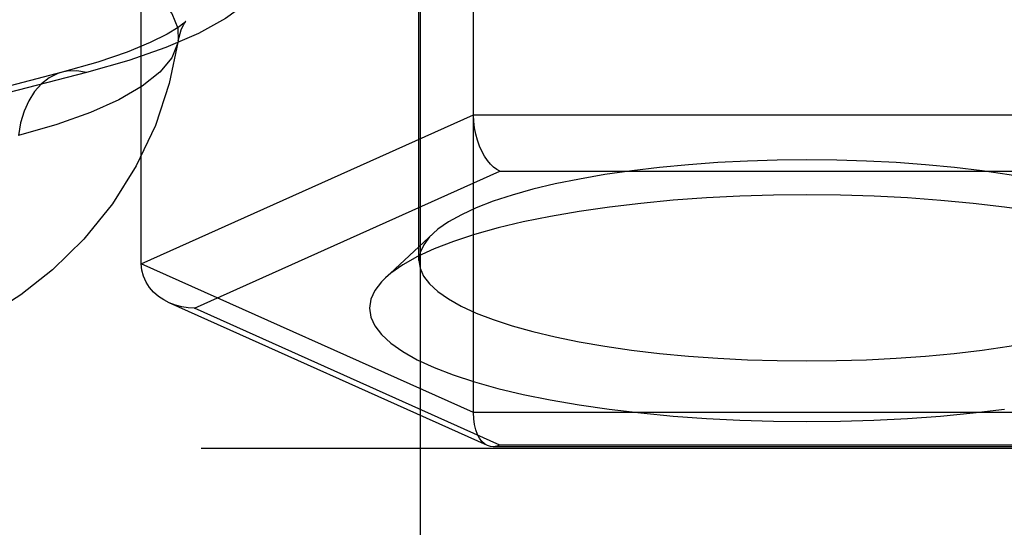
# Model space of a CAD drawing. Header units: inches. Extents: x 0 to 179, y 0 to 116.
# Tile 138 of 234: x 34.041 to 34.676, y 82.196 to 82.523. Entities that reach past the tile are written whole.
import ezdxf

# ---------------------------------------------------------------- set-up
doc = ezdxf.new("R2010")
doc.units = ezdxf.units.IN
doc.header["$LTSCALE"] = 9.842105
doc.header["$MEASUREMENT"] = 0
doc.linetypes.add('HIDDEN', pattern=[0.2, 0.1, -0.1])
doc.layers.add('DEFAULT_2', color=8, linetype='HIDDEN')

msp = doc.modelspace()

# ---------------------------------------------------------------- linework, layer by layer
at = {"layer": 'DEFAULT_2', "color": 8, "linetype": 'HIDDEN'}
for p, q in [((34.29946, 81.84137), (34.29946, 82.96184)), ((34.33357, 82.27031), (34.33357, 82.77579)), ((34.29846, 82.36832), (34.29846, 82.73022)), ((34.11966, 82.3662), (34.11966, 82.68023)), ((34.0687, 82.48954), (33.83575, 82.42924)), ((34.08436, 82.4894), (33.85141, 82.42911)), ((34.11966, 82.3662), (34.33357, 82.46209)), ((34.33357, 82.46209), (34.76138, 82.46209)), ((32.96546, 82.45168), (37.11096, 82.45168)), ((34.15388, 82.33757), (34.35068, 82.42579)), ((34.35068, 82.42579), (34.74427, 82.42579)), ((34.3076, 82.38566), (34.27693, 82.35711)), ((34.33357, 82.27031), (34.11966, 82.3662)), ((32.96546, 82.35122), (37.11096, 82.35122)), ((34.34259, 82.24912), (34.13772, 82.34096)), ((34.35068, 82.24935), (34.15388, 82.33757)), ((32.93246, 82.27406), (37.11096, 82.27406)), ((34.76138, 82.27031), (34.33357, 82.27031)), ((34.74869, 82.24834), (34.34626, 82.24834)), ((34.74427, 82.24935), (34.35068, 82.24935)), ((37.11096, 82.24715), (32.93246, 82.24715))]:
    msp.add_line(p, q, dxfattribs=at)
for points in [[(34.02161, 82.65414), (34.05425, 82.64788), (34.08436, 82.64082), (34.11164, 82.63302), (34.13585, 82.62458), (34.15672, 82.61555), (34.17409, 82.60604), (34.18775, 82.59614), (34.19762, 82.58594), (34.20354, 82.57553), (34.20552, 82.56503), (34.20348, 82.55453), (34.1975, 82.54412), (34.18758, 82.53393), (34.17387, 82.52404), (34.15641, 82.51452), (34.1355, 82.50551), (34.11153, 82.49715), (34.08436, 82.4894)], [(33.54311, 82.57751), (33.57047, 82.58388), (33.60026, 82.58948), (33.63215, 82.59425), (33.66579, 82.59813), (33.7008, 82.60107), (33.73682, 82.60305), (33.77344, 82.60405), (33.81026, 82.60405), (33.84688, 82.60305), (33.8829, 82.60107), (33.91792, 82.59813), (33.95156, 82.59425), (33.98344, 82.58948), (34.01323, 82.58388), (34.0406, 82.57751), (34.06524, 82.57042), (34.08688, 82.56271), (34.10529, 82.55446), (34.12027, 82.54575), (34.13164, 82.53669), (34.1393, 82.52737), (34.14315, 82.51789), (34.14338, 82.5097)], [(34.14817, 82.52214), (34.14716, 82.52122), (34.14332, 82.51833), (34.13623, 82.51402), (34.12533, 82.5086), (34.11047, 82.50248), (34.09169, 82.49606), (34.0687, 82.48954)], [(34.14677, 82.52001), (34.1474, 82.52106), (34.1483, 82.52228), (34.14817, 82.52214)], [(34.14338, 82.5097), (34.14529, 82.51691), (34.14677, 82.52001)], [(34.14338, 82.5097), (34.13771, 82.48219), (34.12872, 82.45525), (34.11641, 82.42922), (34.10103, 82.40475), (34.08266, 82.38206), (34.06248, 82.36231), (34.0421, 82.34622), (34.02171, 82.33305), (34.00197, 82.32254), (33.98198, 82.31371), (33.96047, 82.30593), (33.93762, 82.29929)], [(34.14338, 82.5097), (34.14315, 82.50836), (34.1393, 82.49888), (34.13164, 82.48956), (34.12027, 82.4805), (34.10529, 82.47179), (34.08688, 82.46354), (34.06524, 82.45583), (34.0406, 82.44875)], [(34.0687, 82.48954), (34.06596, 82.48868), (34.06042, 82.48597), (34.05536, 82.48209), (34.0509, 82.47713), (34.04713, 82.47119), (34.04411, 82.46438), (34.04192, 82.45685), (34.0406, 82.44875)], [(34.08436, 82.4894), (34.07806, 82.49042), (34.07188, 82.49017), (34.0687, 82.48954)], [(34.35068, 82.42579), (34.34861, 82.42691), (34.34658, 82.42846), (34.34457, 82.43042), (34.34262, 82.43277), (34.34078, 82.43551), (34.33907, 82.4386), (34.33752, 82.44201), (34.33618, 82.4457), (34.33509, 82.44962), (34.33426, 82.45371), (34.33376, 82.45789), (34.33357, 82.46209)], [(34.54846, 82.43303), (34.52934, 82.43283), (34.51015, 82.43226), (34.49101, 82.43129), (34.47209, 82.42993), (34.45355, 82.42818), (34.43556, 82.42605), (34.41828, 82.42356), (34.40184, 82.42073), (34.38636, 82.41758), (34.37192, 82.41414), (34.35858, 82.41041), (34.34641, 82.40643), (34.33547, 82.4022), (34.32583, 82.39776), (34.31758, 82.39314), (34.31075, 82.38836), (34.3076, 82.38566)], [(34.78932, 82.38566), (34.78618, 82.38835), (34.77936, 82.39312), (34.7711, 82.39775), (34.76147, 82.40219), (34.75053, 82.40642), (34.73836, 82.4104), (34.72503, 82.41413), (34.71059, 82.41757), (34.69512, 82.42072), (34.67868, 82.42355), (34.6614, 82.42605), (34.64341, 82.42818), (34.62487, 82.42993), (34.60594, 82.43129), (34.58679, 82.43226), (34.56759, 82.43283), (34.54846, 82.43303)], [(34.54846, 82.41051), (34.52684, 82.4103), (34.50529, 82.40965), (34.48371, 82.40856), (34.46237, 82.40703), (34.44148, 82.40505), (34.4212, 82.40265), (34.40172, 82.39984), (34.38317, 82.39665), (34.36573, 82.3931), (34.34944, 82.38922), (34.3344, 82.38502), (34.32068, 82.38053), (34.30835, 82.37576), (34.29749, 82.37076), (34.28818, 82.36555), (34.28047, 82.36016), (34.27693, 82.35712)], [(34.81998, 82.35712), (34.81645, 82.36015), (34.80875, 82.36553), (34.79945, 82.37075), (34.78859, 82.37575), (34.77626, 82.38052), (34.76254, 82.38501), (34.7475, 82.38921), (34.73122, 82.3931), (34.71379, 82.39664), (34.69524, 82.39984), (34.67577, 82.40265), (34.65549, 82.40505), (34.63459, 82.40702), (34.61325, 82.40856), (34.59166, 82.40965), (34.57009, 82.4103), (34.54846, 82.41051)], [(34.3076, 82.38566), (34.30539, 82.38346), (34.30155, 82.37847), (34.29923, 82.37341), (34.29846, 82.36832)], [(34.13772, 82.34096), (34.13408, 82.34285), (34.13066, 82.34517), (34.12757, 82.34789), (34.12489, 82.35098), (34.1227, 82.35441), (34.12105, 82.35813), (34.12002, 82.36209), (34.11966, 82.3662)], [(34.29846, 82.36832), (34.29923, 82.36324), (34.30154, 82.35819), (34.30538, 82.3532), (34.31073, 82.3483), (34.31756, 82.34352), (34.32581, 82.33889), (34.33544, 82.33445), (34.34638, 82.33022), (34.35855, 82.32624), (34.37189, 82.32251), (34.38633, 82.31907), (34.40179, 82.31592), (34.41824, 82.31309), (34.43551, 82.31059), (34.4535, 82.30846), (34.47204, 82.30671), (34.49097, 82.30535), (34.51012, 82.30438), (34.52932, 82.3038), (34.54846, 82.30362)], [(34.54846, 82.30362), (34.56758, 82.3038), (34.58676, 82.30438), (34.6059, 82.30535), (34.62482, 82.30671), (34.64336, 82.30846), (34.66135, 82.31059), (34.67863, 82.31308), (34.69508, 82.31591), (34.71055, 82.31906), (34.72499, 82.32251), (34.73833, 82.32623), (34.7505, 82.33021), (34.76145, 82.33444), (34.77108, 82.33888), (34.77934, 82.3435), (34.78617, 82.34828), (34.79152, 82.35318), (34.79536, 82.35818), (34.79768, 82.36323), (34.79846, 82.36832)], [(34.27693, 82.35712), (34.27444, 82.35463), (34.2701, 82.349), (34.2675, 82.34331), (34.26662, 82.33757), (34.26749, 82.33184), (34.2701, 82.32614), (34.27443, 82.32052), (34.28046, 82.31499), (34.28816, 82.3096), (34.29746, 82.30439), (34.30832, 82.29938), (34.32065, 82.29462), (34.33437, 82.29013), (34.34941, 82.28593), (34.36569, 82.28204), (34.38313, 82.27849), (34.40167, 82.2753), (34.42114, 82.27249), (34.44142, 82.27009), (34.46232, 82.26811), (34.48366, 82.26658), (34.50526, 82.26549), (34.52682, 82.26483), (34.54846, 82.26462)], [(34.15388, 82.33757), (34.14978, 82.33777), (34.14569, 82.3384), (34.14166, 82.33946), (34.13772, 82.34096)], [(34.3426, 82.24912), (34.34078, 82.25019), (34.33907, 82.25174), (34.33752, 82.25377), (34.33618, 82.25626), (34.33509, 82.2592), (34.33426, 82.26255), (34.33376, 82.26627), (34.33357, 82.27031)], [(34.54846, 82.26462), (34.57007, 82.26483), (34.59162, 82.26548), (34.61321, 82.26658), (34.63454, 82.26811), (34.65543, 82.27009), (34.67572, 82.27248)], [(34.34626, 82.24834), (34.34457, 82.2485), (34.3426, 82.24912)], [(34.35068, 82.24935), (34.34861, 82.24863), (34.34658, 82.24834), (34.34626, 82.24834)]]:
    msp.add_lwpolyline(points, dxfattribs=at)

doc.saveas('drawing.dxf')
